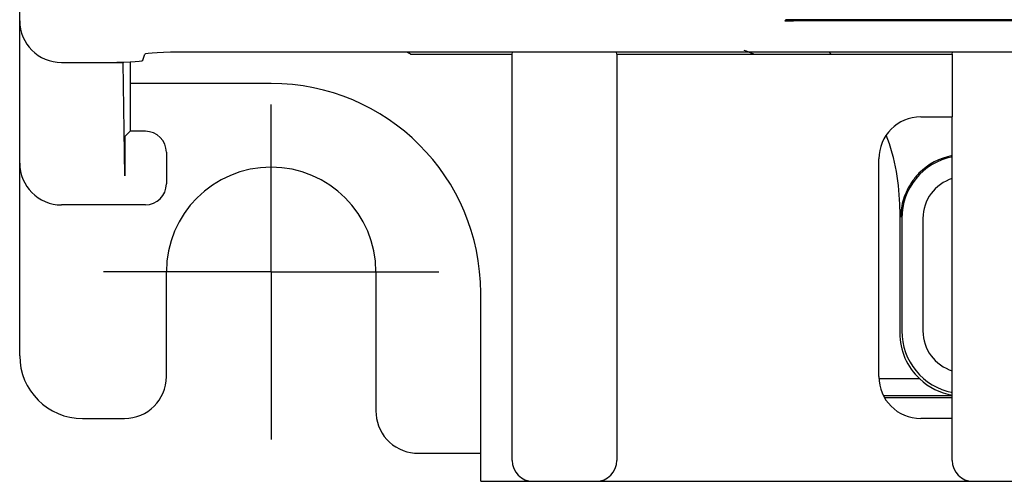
# Model space of a CAD drawing. Header units: millimetres. Extents: x 62 to 842, y -230 to 658.
# Tile 8 of 28: x 352 to 375, y 150 to 161. Entities that reach past the tile are written whole.
import ezdxf

# ---------------------------------------------------------------- set-up
doc = ezdxf.new("R2010")
doc.units = ezdxf.units.MM
for name, color, linetype in [('10', 3, 'CONTINUOUS'), ('12', 7, 'CONTINUOUS'), ('17', 6, 'CONTINUOUS')]:
    doc.layers.add(name, color=color, linetype=linetype)

msp = doc.modelspace()

# ---------------------------------------------------------------- linework, layer by layer
at = {"layer": '10'}
for p, q in [((351.55, 157.172), (351.55, 226.828)), ((354.485, 159.624), (354.533, 159.767)), ((415.567, 159.818), (355.532, 159.818)), ((360.874, 159.772), (363.3, 159.772)), ((363.3, 159.772), (363.307, 159.818)), ((363.3, 150.073), (363.3, 159.772)), ((365.8, 159.772), (365.792, 159.818)), ((365.8, 159.772), (373.8, 159.772)), ((365.8, 159.772), (365.8, 150.073)), ((373.8, 159.772), (373.807, 159.818)), ((373.8, 159.772), (373.8, 158.272)), ((352.548, 159.572), (354.016, 159.572)), ((354.059, 156.869), (354.016, 159.572)), ((354.182, 159.587), (354.182, 157.929)), ((373.05, 158.272), (373.8, 158.272)), ((373.8, 158.272), (373.8, 158.272)), ((354.061, 157.807), (354.182, 157.929)), ((354.55, 157.929), (354.182, 157.929)), ((373.804, 151.572), (373.804, 157.772)), ((355.05, 157.429), (355.05, 156.672)), ((372.05, 152.072), (372.05, 157.272)), ((354.55, 156.172), (352.55, 156.172)), ((372.55, 156.072), (372.55, 153.114)), ((372.598, 155.85), (372.598, 153.162)), ((373.102, 155.85), (373.102, 153.162)), ((373.026, 152.018), (372.052, 152.018)), ((373.804, 151.61), (372.163, 151.61)), ((372.185, 151.572), (373.804, 151.572)), ((373.8, 151.072), (373.05, 151.072)), ((373.8, 150.073), (373.8, 151.072)), ((373.8, 151.072), (373.8, 151.072)), ((362.55, 149.572), (408.55, 149.572))]:
    msp.add_line(p, q, dxfattribs=at)
for centre, radius, start, end in [((357.75, 154.072), 6.5, 61.2734, 62.1693), ((367.55, 156.072), 4, 67.8231, 71.2), ((374.098, 155.85), 1.5, 101.2878, 179.9988), ((352.55, 157.172), 1, 180, 270), ((374.098, 155.85), 0.996, 107.1486, 180.0009), ((374.06, 155.869), 1.488, 171.292, 179.7072), ((374.098, 153.162), 1.5, 180.0012, 258.7122), ((374.098, 153.162), 0.996, 179.9991, 252.8514)]:
    msp.add_arc(centre, radius, start, end, dxfattribs=at)
for centre, major_axis, ratio, start_param, end_param in [((352.551, 160.573), (0.709, 0.709), 0.997265, -3.925621, -2.357564), ((355.532, 159.766), (1, 0), 0.052408, 1.570796, 3.124139), ((367.55, 156.072), (-3.536, -3.536), 0.999924, 3.189272, 3.203174), ((353.485, 159.625), (1, 0), 0.052408, -1.570796, -0.017453), ((373.05, 157.272), (-0.707, 0.707), 0.999924, -0.78536, 0.78536), ((373.8, 157.772), (0, 0.5), 0.008727, -1.570796, -0.008727), ((354.55, 157.429), (0.354, 0.354), 0.999924, -0.78536, 0.78536), ((354.061, 157.307), (0, 0.5), 0.008727, 0.008727, 2.640501), ((367.55, 156.072), (-3.536, -3.536), 0.999924, 2.356233, 2.717349), ((374.076, 155.872), (1.061, -1.061), 0.999924, 2.538419, 3.148124), ((354.55, 156.672), (0.5, 0), 0.999962, -1.570796, 0), ((374.05, 153.114), (1.061, 1.061), 0.999924, -3.926953, -3.107264), ((373.05, 152.072), (0.707, 0.707), 0.999924, -3.926953, -2.356233), ((374.059, 153.124), (0.586, 1.398), 0.98784, -3.499906, -2.911089), ((373.8, 151.572), (0, 0.5), 0.008727, -3.132866, -1.570796), ((363.8, 150.073), (0.082, 0.494), 0.998592, -4.547156, -2.976816), ((365.3, 150.073), (-0.082, 0.494), 0.998592, -3.306369, -1.736029), ((374.3, 150.073), (0.082, 0.494), 0.998592, -4.547156, -2.976816)]:
    msp.add_ellipse(centre, major_axis=major_axis, ratio=ratio, start_param=start_param, end_param=end_param, dxfattribs=at)
msp.add_open_spline([(373.008, 156.926), (372.978, 156.895), (372.921, 156.833), (372.845, 156.733), (372.779, 156.63), (372.704, 156.492), (372.634, 156.315), (372.6, 156.167), (372.589, 156.094)], degree=3, knots=[0, 0, 0, 0, 0.135324, 0.268155, 0.39743, 0.523031, 0.764775, 1, 1, 1, 1], dxfattribs=at)
at = {"layer": '12'}
for p, q in [((357.55, 159.072), (354.182, 159.072)), ((357.55, 154.572), (357.55, 158.572)), ((351.55, 152.572), (351.55, 157.172)), ((357.55, 154.572), (353.55, 154.572)), ((355.05, 152.072), (355.05, 154.572)), ((357.55, 154.572), (361.55, 154.572)), ((357.55, 154.572), (357.55, 150.572)), ((360.05, 154.572), (360.05, 151.244)), ((362.55, 149.572), (362.55, 154.072)), ((353.05, 151.072), (354.05, 151.072)), ((360.05, 151.244), (360.05, 151.244)), ((361.05, 150.244), (362.317, 150.244)), ((362.317, 150.244), (362.408, 150.244)), ((362.408, 150.244), (362.55, 150.244))]:
    msp.add_line(p, q, dxfattribs=at)
msp.add_lwpolyline([(360.05, 151.244), (360.053, 151.169), (360.064, 151.075), (360.085, 150.983), (360.114, 150.893), (360.151, 150.806), (360.196, 150.723), (360.249, 150.645), (360.31, 150.572), (360.376, 150.505), (360.449, 150.445), (360.527, 150.392), (360.61, 150.346), (360.697, 150.309), (360.787, 150.279), (360.879, 150.259), (360.973, 150.247), (361.05, 150.244)], dxfattribs=at)
for centre, radius, start, end in [((357.55, 154.072), 5, 0, 90), ((357.55, 154.572), 2.5, 0, 180), ((353.05, 152.572), 1.5, 180, 270), ((354.05, 152.072), 1, 270, 0)]:
    msp.add_arc(centre, radius, start, end, dxfattribs=at)
at = {"layer": '17'}
for p, q in [((369.805, 160.568), (369.831, 160.594)), ((369.815, 160.568), (369.823, 160.569)), ((369.823, 160.569), (369.841, 160.569)), ((401.269, 160.594), (369.831, 160.594)), ((369.841, 160.569), (369.866, 160.569)), ((369.866, 160.569), (369.901, 160.57)), ((369.901, 160.57), (369.948, 160.57)), ((369.948, 160.57), (370.012, 160.57)), ((370.012, 160.57), (370.093, 160.571)), ((370.093, 160.571), (370.194, 160.571)), ((370.194, 160.571), (370.313, 160.572)), ((370.313, 160.572), (370.445, 160.572)), ((370.445, 160.572), (370.583, 160.572)), ((370.583, 160.572), (370.72, 160.572)), ((370.72, 160.572), (400.335, 160.572))]:
    msp.add_line(p, q, dxfattribs=at)
msp.add_lwpolyline([(369.805, 160.568), (369.805, 160.568), (369.806, 160.568), (369.807, 160.568), (369.809, 160.568), (369.812, 160.568), (369.815, 160.568)], dxfattribs=at)

doc.saveas('drawing.dxf')
